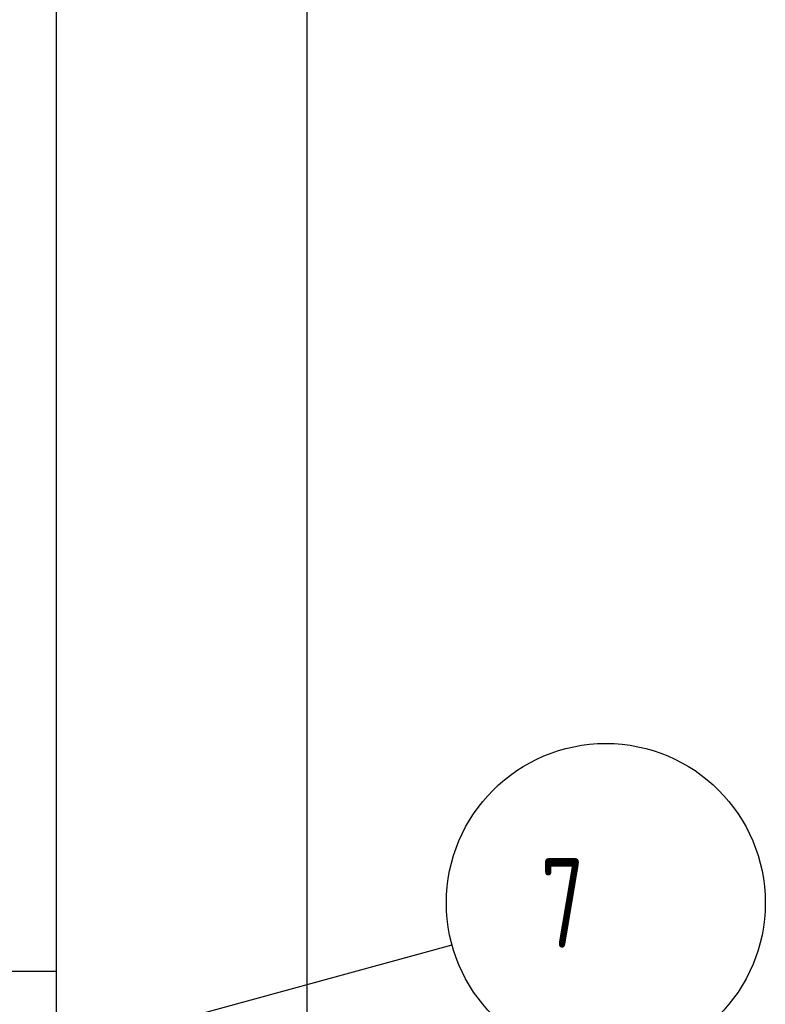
# Model space of a CAD drawing. Header units: millimetres. Extents: x 0 to 210, y 0 to 297.
# Tile 6 of 15: x 53 to 94, y 81 to 136. Entities that reach past the tile are written whole.
import ezdxf

# ---------------------------------------------------------------- set-up
doc = ezdxf.new("R2010")
doc.units = ezdxf.units.MM
doc.header["$LTSCALE"] = 19.36
doc.layers.add('SCHRAUBSTOCK_GRUND_new_vie_BL10', color=7, linetype='CONTINUOUS')
doc.layers.add('SCHRAUBSTOCK_HALTEPLATTE_ne_BL2', color=7, linetype='CONTINUOUS')
doc.styles.get("Standard").update_dxf_attribs({"font": 'ISOCP.SHX', "width": 0.6})

# ---------------------------------------------------------------- blocks, each defined once
blk = doc.blocks.new('SCHRAUBSTOCK_HALTEPLATTE_NE_BL2', base_point=(59.709, 73.873))
at = {"layer": 'SCHRAUBSTOCK_HALTEPLATTE_ne_BL2', "color": 3}
blk.add_line((50.665, 76.799), (77.004, 83.992), dxfattribs=at)
at = {"layer": 'SCHRAUBSTOCK_HALTEPLATTE_ne_BL2', "color": 7}
for p, q in [((54.926, 82.508), (24.926, 82.508)), ((24.926, 52.508), (54.926, 52.508))]:
    blk.add_line(p, q, dxfattribs=at)
at = {"layer": 'SCHRAUBSTOCK_HALTEPLATTE_ne_BL2', "color": 3}
blk.add_circle((85.591, 86.336), 8.901, dxfattribs=at)
at = {"layer": 'SCHRAUBSTOCK_HALTEPLATTE_ne_BL2', "color": 7}
for centre in [(39.926, 72.008), (39.926, 60.008)]:
    blk.add_circle(centre, 5.6, dxfattribs=at)
at = {"layer": 'SCHRAUBSTOCK_HALTEPLATTE_ne_BL2', "color": 3}
blk.add_solid([(53.909, 78.203), (50.665, 76.799), (54.173, 77.238)], dxfattribs=at)
at = {"layer": 'SCHRAUBSTOCK_HALTEPLATTE_ne_BL2', "color": 7, "width": 0.785714}
blk.add_text(' 7 ', height=5, dxfattribs=at).set_placement((79.698, 83.836))
blk = doc.blocks.new('SCHRAUBSTOCK_GRUND_NEW_VIE_BL10', base_point=(39.926, 82.618))
at = {"layer": 'SCHRAUBSTOCK_GRUND_new_vie_BL10', "color": 7}
for p, q in [((54.926, 12.618), (54.926, 152.618)), ((68.926, 12.618), (68.926, 152.618))]:
    blk.add_line(p, q, dxfattribs=at)

msp = doc.modelspace()

# ---------------------------------------------------------------- block references
at = {"layer": 'SCHRAUBSTOCK_GRUND_new_vie_BL10'}
msp.add_blockref('SCHRAUBSTOCK_GRUND_NEW_VIE_BL10', (39.926, 82.618), dxfattribs=at)
at = {"layer": 'SCHRAUBSTOCK_HALTEPLATTE_ne_BL2'}
msp.add_blockref('SCHRAUBSTOCK_HALTEPLATTE_NE_BL2', (59.709, 73.873), dxfattribs=at)

doc.saveas('drawing.dxf')
